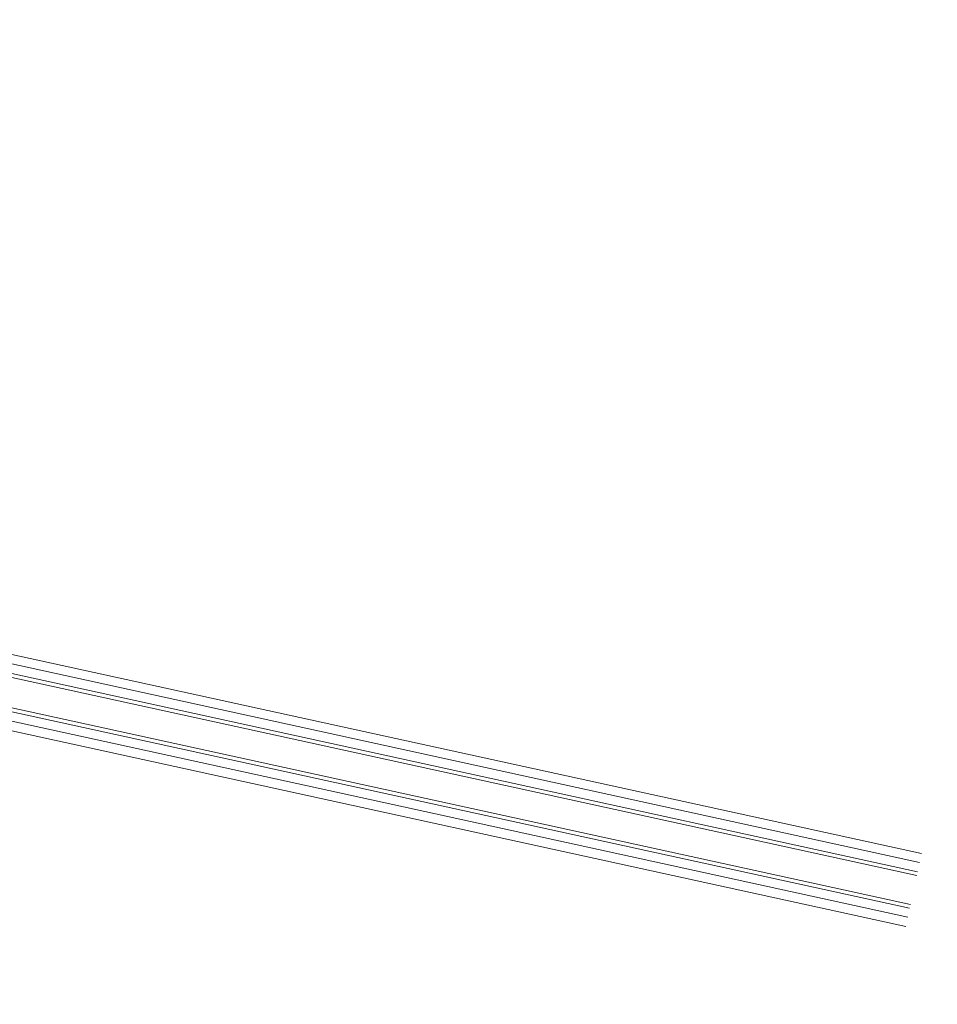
# Model space of a CAD drawing. Header units: metres. Extents: x 233012 to 233264, y 553571 to 554014.
# Tile 150 of 256: x 233196.48 to 233197.71, y 553807.41 to 553808.73. Entities that reach past the tile are written whole.
import ezdxf

# ---------------------------------------------------------------- set-up
doc = ezdxf.new("R2010")
doc.units = ezdxf.units.M
for name, color, linetype, lineweight in [('A-NL20_wanden', 252, 'Continuous', 5), ('A-NL22_binnenwanden', 252, 'Continuous', 5), ('A-NL30_stijlen_dorpels-pui', 252, 'Continuous', 5)]:
    doc.layers.add(name, color=color, linetype=linetype, lineweight=lineweight)

# ---------------------------------------------------------------- blocks, each defined once
blk = doc.blocks.new('Rectangular Mullion - NLRS_31_CWM_vliesgevelprofiel bxh 50x200_gen_mie-2811811-01_Situatie')
at = {"layer": 'A-NL30_stijlen_dorpels-pui'}
for p, q in [((233199.8898, 553827.935), (233199.6439, 553826.8115)), ((233200.0207, 553827.9063), (233199.7748, 553826.7829)), ((233200.0209, 553827.9063), (233200.0294, 553827.9044)), ((233200.0353, 553827.9031), (233200.0548, 553827.8988)), ((233200.0656, 553827.8965), (233199.8198, 553826.7731)), ((233199.8393, 553826.7688), (233200.0851, 553827.8922)), ((233199.7836, 553826.781), (233199.775, 553826.7828)), ((233199.809, 553826.7754), (233199.7895, 553826.7797))]:
    blk.add_line(p, q, dxfattribs=at)

msp = doc.modelspace()

# ---------------------------------------------------------------- linework, layer by layer
at = {"layer": 'A-NL20_wanden'}
for p, q in [((233192.268, 553808.7201), (233197.6731, 553807.5373)), ((233192.2691, 553808.725), (233197.6742, 553807.5422)), ((233197.6865, 553807.5983), (233192.575, 553808.7169)), ((233192.2532, 553808.7105), (233197.6705, 553807.5251)), ((233197.6838, 553807.5861), (233192.5601, 553808.7073)), ((233192.5541, 553808.7035), (233197.6828, 553807.5813))]:
    msp.add_line(p, q, dxfattribs=at)
at = {"layer": 'A-NL22_binnenwanden'}
for p, q in [((233197.6892, 553807.6106), (233192.5898, 553808.7264)), ((233192.2383, 553808.701), (233197.6678, 553807.5129))]:
    msp.add_line(p, q, dxfattribs=at)

# ---------------------------------------------------------------- block references
at = {"layer": 'A-NL30_stijlen_dorpels-pui'}
msp.add_blockref('Rectangular Mullion - NLRS_31_CWM_vliesgevelprofiel bxh 50x200_gen_mie-2811811-01_Situatie', (-2.0212, -20.4404), dxfattribs=at)

doc.saveas('drawing.dxf')
